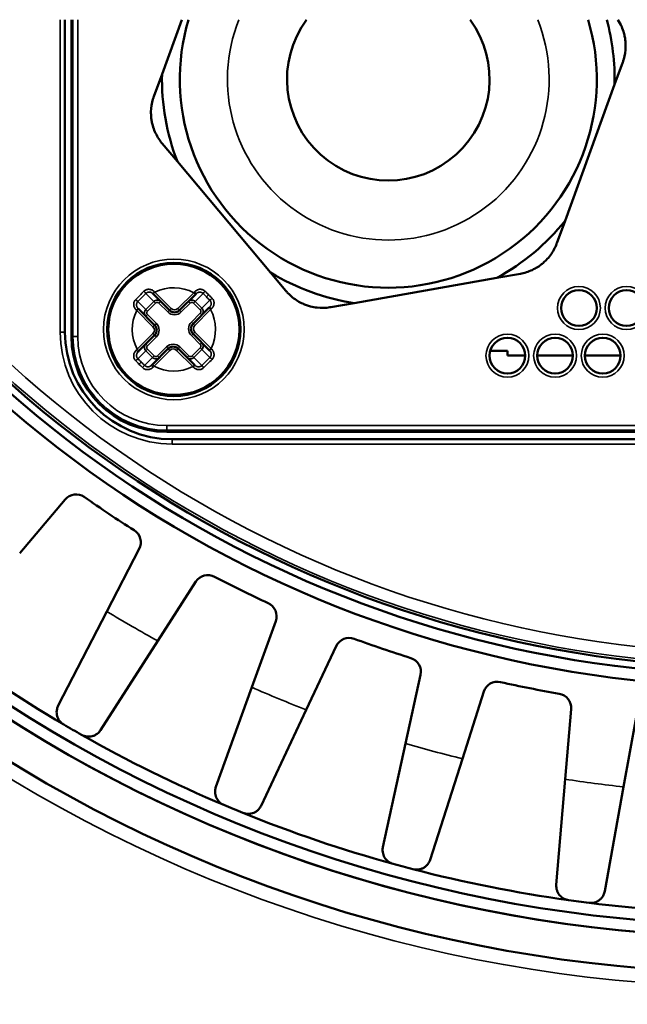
# Model space of a CAD drawing. Header units: millimetres. Extents: x 38 to 2514, y 38 to 1622.
# Tile 173 of 256: x 1044 to 1069, y 1269 to 1310. Entities that reach past the tile are written whole.
import ezdxf

# ---------------------------------------------------------------- set-up
doc = ezdxf.new("R2010")
doc.units = ezdxf.units.MM
doc.header["$LTSCALE"] = 7.692308
for name, color, linetype, lineweight in [('Dimension (ISO)', 7, 'Continuous', 25), ('Visible (ISO)', 7, 'Continuous', 50), ('Visible Narrow (ISO)', 7, 'Continuous', 35)]:
    doc.layers.add(name, color=color, linetype=linetype, lineweight=lineweight)
doc.styles.add('Note Text (ANSI)', font='tahoma.ttf')
doc.dimstyles.new('Default (ISO)', dxfattribs={"dimscale": 7.692308, "dimtxt": 1, "dimasz": 2.5, "dimexe": 3.175, "dimexo": 0, "dimgap": 0.762, "dimtad": 1, "dimrnd": 1e-08, "dimzin": 0, "dimdsep": 46, "dimtxsty": 'Note Text (ANSI)', "dimcen": 0.09, "dimdle": 10, "dimclrd": 1, "dimclre": 1, "dimclrt": 1, "dimazin": 0, "dimtfac": 3.5052, "dimtmove": 0, "dimatfit": 3, "dimfxl": 1, "dimtolj": 1, "dimtzin": 0, "dimlwd": -1, "dimlwe": -1, "dimarcsym": 0})

# ---------------------------------------------------------------- blocks, each defined once
blk = doc.blocks.new('*D12')
at = {"layer": 'Defpoints', "color": 0, "transparency": 16777216}
for p in [(1080.375, 1332.994), (1068.856, 1326.968)]:
    blk.add_point(p, dxfattribs=at)
at = {"layer": 'Dimension (ISO)', "color": 1, "transparency": 16777216}
for p, q in [((1097.416, 1341.906), (1312.118, 1454.205)), ((1068.856, 1326.968), (1080.375, 1332.994)), ((1051.815, 1318.055), (1034.774, 1309.143))]:
    blk.add_line(p, q, dxfattribs=at)
for points in [[(1095.93, 1344.747), (1098.901, 1339.066), (1080.375, 1332.994)], [(1050.33, 1320.896), (1053.301, 1315.215), (1068.856, 1326.968)]]:
    blk.add_solid(points, dxfattribs=at)
at = {"layer": 'Dimension (ISO)', "color": 1, "transparency": 16777216, "insert": (1200.171, 1413.624), "char_height": 7.69231, "attachment_point": 1, "rotation": 27.6114, "style": 'Note Text (ANSI)'}
blk.add_mtext('\\A1;∅13.00 mm [∅0.512 in]', dxfattribs=at)

msp = doc.modelspace()

# ---------------------------------------------------------------- linework, layer by layer
at = {"layer": 'Visible (ISO)'}
for p, q in [((1045.5425, 1296.8733), (1045.5425, 1309.981)), ((1045.8154, 1296.681), (1045.8154, 1309.981)), ((1050.4477, 1309.981), (1049.6179, 1307.7012)), ((1068.9549, 1308.2005), (1068.6128, 1307.2608)), ((1049.2759, 1306.7614), (1049.6179, 1307.7012)), ((1066.5324, 1301.5448), (1068.6128, 1307.2608)), ((1050.266, 1304.0257), (1049.6232, 1304.7918)), ((1050.266, 1304.0257), (1054.1759, 1299.3661)), ((1066.5324, 1301.5448), (1066.1904, 1300.6051)), ((1054.8188, 1298.6), (1054.1759, 1299.3661)), ((1064.6583, 1299.3195), (1063.6734, 1299.1458)), ((1057.683, 1298.0896), (1063.6734, 1299.1458)), ((1049.2495, 1298.4692), (1049.2332, 1298.4854)), ((1049.2495, 1298.4692), (1049.9315, 1297.7871)), ((1050.3558, 1297.7871), (1051.0184, 1298.4497)), ((1051.0538, 1298.4851), (1051.0184, 1298.4497)), ((1057.683, 1298.0896), (1056.6982, 1297.9159)), ((1048.611, 1297.8631), (1048.6272, 1297.8469)), ((1049.3093, 1297.1648), (1048.6272, 1297.8469)), ((1051.5841, 1297.884), (1050.9215, 1297.2214)), ((1051.5841, 1297.884), (1051.6195, 1297.9194)), ((1048.6467, 1296.078), (1049.3093, 1296.7406)), ((1050.9215, 1296.7971), (1051.6036, 1296.115)), ((1048.6467, 1296.078), (1048.6112, 1296.0425)), ((1049.875, 1296.1749), (1049.2124, 1295.5123)), ((1050.9813, 1295.4928), (1050.2992, 1296.1749)), ((1051.6198, 1296.0988), (1051.6036, 1296.115)), ((1064.1154, 1296.081), (1063.3925, 1296.081)), ((1064.1154, 1295.881), (1064.1154, 1296.081)), ((1064.1154, 1295.881), (1064.8654, 1295.881)), ((1065.3654, 1295.881), (1066.8654, 1295.881)), ((1067.3654, 1295.881), (1068.8654, 1295.881)), ((1049.1769, 1295.4768), (1049.2124, 1295.5123)), ((1050.9813, 1295.4928), (1050.9975, 1295.4766)), ((1090.4154, 1292.681), (1049.8154, 1292.681)), ((1090.3404, 1292.3733), (1050.0425, 1292.3733)), ((1043.6453, 1287.5907), (1045.552, 1289.8477)), ((1048.6592, 1287.7715), (1047.3036, 1285.1463)), ((1049.4433, 1283.911), (1051.039, 1286.3975)), ((1047.3036, 1285.1463), (1045.2631, 1281.1944)), ((1054.3907, 1284.7447), (1053.3894, 1281.965)), ((1049.4433, 1283.911), (1047.0411, 1280.1679)), ((1055.672, 1281.0195), (1056.9295, 1283.693)), ((1060.4682, 1282.4918), (1059.8383, 1279.6052)), ((1053.3894, 1281.965), (1051.8821, 1277.7806)), ((1062.2248, 1278.9657), (1063.1226, 1281.7806)), ((1055.672, 1281.0195), (1053.7789, 1276.9948)), ((1066.7878, 1281.0515), (1066.5401, 1278.1074)), ((1068.9896, 1277.7849), (1069.5124, 1280.6928)), ((1059.8383, 1279.6052), (1058.8901, 1275.2598)), ((1062.2248, 1278.9657), (1060.8733, 1274.7284)), ((1066.5401, 1278.1074), (1066.1672, 1273.6754)), ((1068.9896, 1277.7849), (1068.2027, 1273.4074))]:
    msp.add_line(p, q, dxfattribs=at)
for centre, radius in [((1074.6154, 1329.981), 92.2022), ((1074.6154, 1329.981), 91.8592), ((1050.1154, 1296.981), 2.8), ((1050.1154, 1296.981), 2.75), ((1067.1154, 1297.881), 0.75), ((1069.1154, 1297.881), 0.75), ((1064.1154, 1295.881), 0.75), ((1066.1154, 1295.881), 0.75), ((1068.1154, 1295.881), 0.75)]:
    msp.add_circle(centre, radius, dxfattribs=at)
for centre, radius, start, end in [((1074.6154, 1329.981), 60, 199.471221, 340.528779), ((1074.6154, 1329.981), 58.5, 199.991476, 269.853088), ((1074.6154, 1329.981), 58.5, 199.991476, 340.008524), ((1074.6154, 1329.981), 58, 200.171271, 269.851821), ((1074.6154, 1329.981), 48, 204.62432, 335.37568), ((1074.6154, 1329.981), 47.5, 204.90106, 335.09894), ((1074.6154, 1329.981), 47.1937, 205.07383, 334.92617), ((1059.1154, 1307.481), 8.75, 163.39845, 16.60155), ((1059.1154, 1307.481), 4.25, 143.96812, 36.03188), ((1059.1154, 1307.481), 9.5, 358.67172, 15.25752), ((1059.1154, 1307.481), 9.5, 178.67172, 201.32828), ((1059.1154, 1307.481), 9.5, 298.67172, 321.32828), ((1059.1154, 1307.481), 9.5, 238.67172, 261.32828), ((1050.1437, 1297.9992), 0.3, 225, 315), ((1049.0972, 1296.9527), 0.3, 315, 45), ((1051.1336, 1297.0093), 0.3, 135, 225), ((1050.0425, 1296.8733), 4.5, 180, 270), ((1049.8154, 1296.681), 4, 180, 270), ((1050.0871, 1295.9627), 0.3, 45, 135), ((1046.0103, 1289.4605), 0.6, 54.78015, 139.80929), ((1074.6154, 1329.981), 49, 234.78015, 237.71985), ((1048.126, 1288.0468), 0.6, 332.69071, 57.71985), ((1051.544, 1286.0734), 0.6, 62.28015, 147.30929), ((1074.6154, 1329.981), 49, 242.28015, 245.21985), ((1053.8262, 1284.948), 0.6, 340.19071, 65.21985), ((1074.6154, 1329.981), 57.5, 232.930178, 239.569822), ((1057.4725, 1283.4377), 0.6, 69.78015, 154.80929), ((1074.6154, 1329.981), 49, 249.78015, 252.71985), ((1059.882, 1282.6197), 0.6, 347.69071, 72.71985), ((1063.6943, 1281.5982), 0.6, 77.28015, 162.30929), ((1074.6154, 1329.981), 49, 257.28015, 260.21985), ((1066.1899, 1281.1018), 0.6, 355.19071, 80.21985), ((1074.6154, 1329.981), 57.5, 239.569822, 240.430178), ((1074.6154, 1329.981), 57.5, 240.430178, 247.069822), ((1074.6154, 1329.981), 57.5, 247.069822, 247.930178), ((1074.6154, 1329.981), 57.5, 247.930178, 254.569822), ((1074.6154, 1329.981), 57.5, 254.569822, 255.430178), ((1074.6154, 1329.981), 57.5, 255.430178, 262.069822), ((1074.6154, 1329.981), 57.5, 262.069822, 262.930178), ((1074.6154, 1329.981), 57.5, 262.930178, 269.569822)]:
    msp.add_arc(centre, radius, start, end, dxfattribs=at)
for points, knots in [([(1068.9549, 1308.2005), (1068.9692, 1308.24), (1068.9824, 1308.2799), (1069.0439, 1308.489), (1069.0713, 1308.6643), (1069.0767, 1308.9215), (1069.0737, 1309.001), (1069.0603, 1309.1371), (1069.0523, 1309.1937), (1069.0309, 1309.3089), (1069.0173, 1309.3673), (1068.9764, 1309.5131), (1068.9458, 1309.5989), (1068.864, 1309.7868), (1068.81, 1309.8867), (1068.7482, 1309.981)], [1.00033037, 1.00033037, 1.00033037, 1.00033037, 1.01236347, 1.01236347, 1.0626597, 1.0626597, 1.08515376, 1.08515376, 1.10131667, 1.10131667, 1.11834789, 1.11834789, 1.14438841, 1.14438841, 1.1771271, 1.1771271, 1.1771271, 1.1771271]), ([(1049.2759, 1306.7614), (1049.2615, 1306.722), (1049.2484, 1306.682), (1049.1869, 1306.4729), (1049.1595, 1306.2976), (1049.154, 1306.0404), (1049.1571, 1305.9609), (1049.1705, 1305.8248), (1049.1785, 1305.7683), (1049.1999, 1305.6531), (1049.2135, 1305.5947), (1049.2544, 1305.4489), (1049.285, 1305.363), (1049.3941, 1305.1121), (1049.489, 1304.9568), (1049.6092, 1304.8086), (1049.6162, 1304.8002), (1049.6232, 1304.7918)], [1.00033037, 1.00033037, 1.00033037, 1.00033037, 1.01236347, 1.01236347, 1.0626597, 1.0626597, 1.08515376, 1.08515376, 1.10131667, 1.10131667, 1.11834789, 1.11834789, 1.14438841, 1.14438841, 1.19682824, 1.19682824, 1.20001435, 1.20001435, 1.20001435, 1.20001435]), ([(1064.6583, 1299.3195), (1064.6996, 1299.3268), (1064.7408, 1299.3354), (1064.9526, 1299.3867), (1065.1181, 1299.4506), (1065.3436, 1299.5745), (1065.4109, 1299.6168), (1065.5221, 1299.6965), (1065.5671, 1299.7317), (1065.6561, 1299.8078), (1065.6999, 1299.8488), (1065.8057, 1299.9571), (1065.8648, 1300.0266), (1066.0275, 1300.2465), (1066.1146, 1300.4064), (1066.1828, 1300.5846), (1066.1866, 1300.5948), (1066.1904, 1300.6051)], [1.00033037, 1.00033037, 1.00033037, 1.00033037, 1.01236347, 1.01236347, 1.0626597, 1.0626597, 1.08515376, 1.08515376, 1.10131667, 1.10131667, 1.11834789, 1.11834789, 1.14438841, 1.14438841, 1.19682824, 1.19682824, 1.20001435, 1.20001435, 1.20001435, 1.20001435]), ([(1054.8188, 1298.6), (1054.8458, 1298.5678), (1054.8738, 1298.5364), (1055.0241, 1298.3786), (1055.1622, 1298.2673), (1055.3823, 1298.1339), (1055.4526, 1298.0968), (1055.5772, 1298.0404), (1055.6302, 1298.019), (1055.7406, 1297.98), (1055.798, 1297.9625), (1055.9447, 1297.9251), (1056.0344, 1297.9086), (1056.3062, 1297.8777), (1056.4882, 1297.8822), (1056.6766, 1297.9122), (1056.6874, 1297.914), (1056.6982, 1297.9159)], [1.00033037, 1.00033037, 1.00033037, 1.00033037, 1.01236347, 1.01236347, 1.0626597, 1.0626597, 1.08515376, 1.08515376, 1.10131667, 1.10131667, 1.11834789, 1.11834789, 1.14438841, 1.14438841, 1.19682824, 1.19682824, 1.20001435, 1.20001435, 1.20001435, 1.20001435])]:
    msp.add_open_spline(points, degree=3, knots=knots, dxfattribs=at)
for points in [[(1045.4923, 1280.4018), (1045.4641, 1280.419), (1045.3987, 1280.4653), (1045.3373, 1280.5292), (1045.2769, 1280.6125), (1045.2323, 1280.7056), (1045.2029, 1280.8093), (1045.1923, 1280.9241), (1045.2055, 1281.0508), (1045.238, 1281.1457), (1045.2631, 1281.1944)], [(1047.0411, 1280.1679), (1047.0082, 1280.1165), (1046.9332, 1280.0335), (1046.8142, 1279.9545), (1046.6927, 1279.9083), (1046.5737, 1279.889), (1046.456, 1279.8942), (1046.3542, 1279.9158), (1046.2735, 1279.9517), (1046.2401, 1279.9701)], [(1052.2129, 1277.0246), (1052.1826, 1277.038), (1052.1117, 1277.0754), (1052.0425, 1277.1307), (1051.9718, 1277.2054), (1051.9154, 1277.2919), (1051.8727, 1277.3908), (1051.8472, 1277.5033), (1051.8438, 1277.6306), (1051.8636, 1277.729), (1051.8821, 1277.7805)], [(1053.7789, 1276.9948), (1053.753, 1276.9396), (1053.6895, 1276.8476), (1053.5818, 1276.7537), (1053.4674, 1276.6921), (1053.3519, 1276.6574), (1053.2346, 1276.6472), (1053.1308, 1276.6553), (1053.0461, 1276.6804), (1053.0106, 1276.6942)], [(1059.3167, 1274.5535), (1059.285, 1274.5629), (1059.2098, 1274.5907), (1059.134, 1274.6365), (1059.0541, 1274.7013), (1058.9869, 1274.7797), (1058.9317, 1274.8722), (1058.8917, 1274.9804), (1058.8717, 1275.1062), (1058.8785, 1275.2063), (1058.8901, 1275.2598)], [(1060.8733, 1274.7284), (1060.8547, 1274.6703), (1060.8038, 1274.5708), (1060.7093, 1274.4637), (1060.6039, 1274.3876), (1060.494, 1274.3382), (1060.379, 1274.3127), (1060.275, 1274.3072), (1060.1877, 1274.321), (1060.1507, 1274.3301)], [(1066.6823, 1273.0308), (1066.6496, 1273.0359), (1066.5715, 1273.0537), (1066.4903, 1273.0892), (1066.4027, 1273.1431), (1066.3258, 1273.212), (1066.259, 1273.2966), (1066.2052, 1273.3986), (1066.169, 1273.5207), (1066.1626, 1273.6208), (1066.1672, 1273.6754)], [(1068.2027, 1273.4074), (1068.1919, 1273.3474), (1068.1544, 1273.242), (1068.0747, 1273.1235), (1067.9802, 1273.0343), (1067.8776, 1272.971), (1067.7669, 1272.9307), (1067.6646, 1272.9117), (1067.5762, 1272.914), (1067.5384, 1272.9182)]]:
    msp.add_open_spline(points, degree=3, dxfattribs=at)
at = {"layer": 'Visible Narrow (ISO)'}
for p, q in [((1045.3425, 1296.8733), (1045.3425, 1309.981)), ((1045.8818, 1309.981), (1045.8818, 1296.681)), ((1046.0817, 1309.981), (1046.0817, 1296.681)), ((1049.2784, 1298.1574), (1048.9426, 1298.4932)), ((1049.2495, 1298.4692), (1049.3202, 1298.5399)), ((1049.3202, 1298.5399), (1050.0022, 1297.8578)), ((1050.2851, 1297.8578), (1050.9477, 1298.5204)), ((1051.0184, 1298.4497), (1050.9477, 1298.5204)), ((1051.3422, 1298.4906), (1051.009, 1298.1574)), ((1051.4844, 1298.35), (1051.573, 1298.4386)), ((1048.6032, 1298.1538), (1048.939, 1297.818)), ((1048.939, 1297.818), (1049.2784, 1298.1574)), ((1049.0056, 1297.7514), (1049.345, 1298.0908)), ((1049.345, 1298.0908), (1049.2784, 1298.1574)), ((1049.4908, 1298.0864), (1049.5615, 1298.1571)), ((1049.4908, 1298.0864), (1049.8608, 1297.7164)), ((1050.4265, 1297.7164), (1050.7966, 1298.0864)), ((1050.7966, 1298.0864), (1050.7259, 1298.1571)), ((1050.9424, 1298.0908), (1051.009, 1298.1574)), ((1050.9424, 1298.0908), (1051.2252, 1297.808)), ((1051.009, 1298.1574), (1051.2918, 1297.8745)), ((1051.2918, 1297.8745), (1051.6251, 1298.2078)), ((1048.6272, 1297.8469), (1048.5565, 1297.7762)), ((1049.2386, 1297.0941), (1048.5565, 1297.7762)), ((1049.0056, 1297.7514), (1048.939, 1297.818)), ((1049.0099, 1297.6056), (1048.9392, 1297.5349)), ((1049.38, 1297.2355), (1049.0099, 1297.6056)), ((1049.8608, 1297.7164), (1049.9315, 1297.7871)), ((1049.9315, 1297.7871), (1050.0022, 1297.8578)), ((1050.3558, 1297.7871), (1050.2851, 1297.8578)), ((1050.4265, 1297.7164), (1050.3558, 1297.7871)), ((1051.2208, 1297.6622), (1050.8508, 1297.2921)), ((1051.6548, 1297.8133), (1050.9922, 1297.1507)), ((1051.2208, 1297.6622), (1051.2915, 1297.5914)), ((1051.2252, 1297.808), (1051.2918, 1297.8745)), ((1051.5841, 1297.884), (1051.6548, 1297.8133)), ((1049.3093, 1297.1648), (1049.2386, 1297.0941)), ((1049.38, 1297.2355), (1049.3093, 1297.1648)), ((1050.8508, 1297.2921), (1050.9215, 1297.2214)), ((1050.9215, 1297.2214), (1050.9922, 1297.1507)), ((1045.5425, 1296.8733), (1045.3425, 1296.8733)), ((1048.576, 1296.1487), (1049.2386, 1296.8113)), ((1049.3093, 1296.7406), (1049.2386, 1296.8113)), ((1049.38, 1296.6698), (1049.3093, 1296.7406)), ((1050.8508, 1296.7264), (1050.9215, 1296.7971)), ((1050.8508, 1296.7264), (1051.2208, 1296.3564)), ((1050.9215, 1296.7971), (1050.9922, 1296.8678)), ((1050.9922, 1296.8678), (1051.6743, 1296.1858)), ((1045.8154, 1296.681), (1045.8818, 1296.681)), ((1045.8818, 1296.681), (1046.0817, 1296.681)), ((1049.0099, 1296.2998), (1048.9392, 1296.3705)), ((1049.0099, 1296.2998), (1049.38, 1296.6698)), ((1051.2208, 1296.3564), (1051.2915, 1296.4271)), ((1048.6467, 1296.078), (1048.576, 1296.1487)), ((1048.939, 1296.0874), (1048.6057, 1295.7541)), ((1049.0056, 1296.154), (1048.939, 1296.0874)), ((1049.2218, 1295.8046), (1048.939, 1296.0874)), ((1049.2884, 1295.8711), (1049.0056, 1296.154)), ((1049.2884, 1295.8711), (1049.2218, 1295.8046)), ((1049.9457, 1296.1042), (1049.2831, 1295.4416)), ((1049.8043, 1296.2456), (1049.4342, 1295.8755)), ((1049.4342, 1295.8755), (1049.5049, 1295.8048)), ((1049.8043, 1296.2456), (1049.875, 1296.1749)), ((1049.875, 1296.1749), (1049.9457, 1296.1042)), ((1050.2992, 1296.1749), (1050.2285, 1296.1042)), ((1050.9106, 1295.4221), (1050.2285, 1296.1042)), ((1050.3699, 1296.2456), (1050.2992, 1296.1749)), ((1050.74, 1295.8755), (1050.3699, 1296.2456)), ((1050.74, 1295.8755), (1050.6693, 1295.8048)), ((1051.2252, 1296.2106), (1050.8858, 1295.8711)), ((1050.8858, 1295.8711), (1050.9524, 1295.8046)), ((1051.2918, 1296.144), (1050.9524, 1295.8046)), ((1051.2252, 1296.2106), (1051.2918, 1296.144)), ((1051.6276, 1295.8082), (1051.2918, 1296.144)), ((1051.6036, 1296.115), (1051.6743, 1296.1858)), ((1048.7464, 1295.612), (1048.6578, 1295.5234)), ((1048.8886, 1295.4713), (1049.2218, 1295.8046)), ((1049.2124, 1295.5123), (1049.2831, 1295.4416)), ((1050.9813, 1295.4928), (1050.9106, 1295.4221)), ((1050.9524, 1295.8046), (1051.2882, 1295.4687)), ((1049.8154, 1292.9473), (1090.4154, 1292.9473)), ((1049.8154, 1292.7474), (1049.8154, 1292.9473)), ((1049.8154, 1292.7474), (1090.4154, 1292.7474)), ((1049.8154, 1292.681), (1049.8154, 1292.7474)), ((1050.0425, 1292.3733), (1050.0425, 1292.1733)), ((1090.3404, 1292.1733), (1050.0425, 1292.1733))]:
    msp.add_line(p, q, dxfattribs=at)
for centre, radius in [((1074.6154, 1329.981), 92.0855), ((1050.1154, 1296.981), 2.95), ((1067.1154, 1297.881), 0.9), ((1069.1154, 1297.881), 0.9), ((1064.1154, 1295.881), 0.9), ((1066.1154, 1295.881), 0.9), ((1068.1154, 1295.881), 0.9)]:
    msp.add_circle(centre, radius, dxfattribs=at)
for centre, radius, start, end in [((1074.6154, 1329.981), 78.5, 191.218697, 348.781303), ((1074.6154, 1329.981), 60.6, 199.270779, 340.729221), ((1074.6154, 1329.981), 47.1936, 205.07387, 334.92613), ((1074.6154, 1329.981), 47.0846, 205.13595, 334.86405), ((1074.6154, 1329.981), 46.5847, 205.42477, 334.57523), ((1059.1154, 1307.481), 6.75, 158.26154, 21.73846), ((1050.1154, 1296.981), 1.75, 61.60155, 117.02684), ((1050.1154, 1296.981), 1.75, 152.97316, 208.39845), ((1050.1437, 1297.9992), 0.4, 225, 315), ((1050.1437, 1297.9992), 0.2, 225, 315), ((1050.1154, 1296.981), 1.75, 332.97316, 28.39845), ((1049.0972, 1296.9527), 0.4, 315, 45), ((1051.1336, 1297.0093), 0.4, 135, 225), ((1051.1336, 1297.0093), 0.2, 135, 225), ((1050.0425, 1296.8733), 4.7, 180, 270), ((1049.0972, 1296.9527), 0.2, 315, 45), ((1049.8154, 1296.681), 3.9336, 180, 270), ((1049.8154, 1296.681), 3.7336, 180, 270), ((1050.0871, 1295.9627), 0.4, 45, 135), ((1050.0871, 1295.9627), 0.2, 45, 135), ((1050.1154, 1296.981), 1.75, 241.60155, 297.02684), ((1074.6154, 1329.981), 52.4984, 238.65166, 241.34834), ((1074.6154, 1329.981), 52.4984, 246.15166, 248.84834), ((1074.6154, 1329.981), 52.4984, 253.65166, 256.34834), ((1074.6154, 1329.981), 52.4984, 261.15166, 263.84834)]:
    msp.add_arc(centre, radius, start, end, dxfattribs=at)
for centre, major_axis, ratio, start_param, end_param in [((1048.6879, 1298.4085), (-0.5937, -0.5937), 0.0029559, 4.4182352, 5.0065427), ((1048.7931, 1298.3031), (-0.5726, -0.5726), 0.0371423, 4.4113974, 5.0132375), ((1048.876, 1298.5598), (0.0699, -0.0715), 0.0322249, 0.3432045, 1.858884), ((1049.304, 1298.5561), (-0.0707, -0.0707), 0.0230981, 4.7049979, 6.2831853), ((1049.3275, 1298.4837), (-0.7514, 0.7993), 0.0301861, 4.7543023, 4.7773535), ((1050.9417, 1298.4688), (-0.7598, -0.8046), 0.028083, 4.6247485, 4.6747953), ((1050.9831, 1298.5558), (0.0707, -0.0707), 0.0513223, 0.0000193, 1.5856854), ((1051.4088, 1298.5572), (-0.07, -0.0715), 0.0296663, 4.3867915, 5.9400042), ((1049.9689, 1296.8358), (4.5038, -4.5038), 0.3363364, 1.5706425, 1.6020478), ((1051.248, 1298.115), (4.4316, -4.4322), 0.0731709, 1.5706482, 1.6030659), ((1049.9703, 1296.8345), (4.5038, -4.5038), 0.3363364, 1.5395447, 1.5709502), ((1051.2498, 1298.114), (4.4319, -4.4313), 0.0730723, 1.5385258, 1.5709458), ((1048.5366, 1298.2204), (0.0715, -0.0699), 0.0322268, 4.4243384, 5.9399761), ((1049.4201, 1298.0158), (0.1464, -0.1367), 0.9981454, 1.5363629, 3.1073221), ((1049.4201, 1298.0155), (0.0745, -0.0758), 0.9417247, 1.5804249, 3.1496018), ((1050.8673, 1298.0158), (-0.1464, -0.1367), 0.9981454, 3.1758554, 4.7468145), ((1050.8673, 1298.0155), (-0.0745, -0.0758), 0.9417247, 3.1335838, 4.7027608), ((1051.6916, 1298.2744), (-0.0715, -0.07), 0.0296645, 0.343175, 1.8964301), ((1048.5403, 1297.7924), (0.0707, 0.0707), 0.0230936, 0.0000197, 1.5782196), ((1048.6337, 1297.7637), (-0.9207, 0.8646), 0.0347085, 1.4994095, 1.5194405), ((1049.0806, 1297.6763), (0.1367, -0.1464), 0.9981454, 3.1758554, 4.7468145), ((1049.0808, 1297.6763), (0.0758, -0.0745), 0.9417247, 3.1335838, 4.7027608), ((1051.1499, 1297.7329), (-0.0758, -0.0745), 0.9417247, 1.5804249, 3.1496018), ((1051.1502, 1297.7329), (-0.1367, -0.1464), 0.9981454, 1.5363629, 3.1073221), ((1051.6902, 1297.8487), (-0.0707, 0.0707), 0.0513266, 4.6975315, 6.2831853), ((1051.5966, 1297.805), (-0.8408, -0.7937), 0.0293247, 1.6123231, 1.6602328), ((1049.0806, 1296.2291), (-0.1367, -0.1464), 0.9981454, 4.6779555, 6.2489147), ((1049.0808, 1296.2291), (-0.0758, -0.0745), 0.9417247, 4.7220175, 6.2911945), ((1051.1499, 1296.2857), (0.0758, -0.0745), 0.9417247, 6.2751764, 7.8443534), ((1051.1502, 1296.2857), (0.1367, -0.1464), 0.9981454, 0.0342628, 1.6052219), ((1048.6341, 1296.157), (-0.8408, -0.7937), 0.0293247, 4.7539157, 4.8018254), ((1048.5405, 1296.1132), (0.0707, -0.0707), 0.0513266, 4.6975315, 6.2831853), ((1049.3635, 1295.9464), (-0.0745, -0.0758), 0.9417247, 6.2751764, 7.8443534), ((1050.8107, 1295.9464), (0.0745, -0.0758), 0.9417247, 4.7220175, 6.2911945), ((1051.6905, 1296.1695), (-0.0707, -0.0707), 0.0230936, 0.0000197, 1.5782196), ((1051.597, 1296.1982), (-0.9207, 0.8646), 0.0347085, 4.6410022, 4.6610332), ((1048.5391, 1295.6876), (0.0715, 0.07), 0.0296645, 0.343175, 1.8964301), ((1048.9814, 1295.8484), (-4.4322, 4.4316), 0.0731746, 1.5385267, 1.5694878), ((1050.2605, 1297.1275), (-4.5038, 4.5038), 0.3363364, 1.5395447, 1.5709502), ((1048.9814, 1295.8484), (-4.4322, 4.4316), 0.0731746, 1.5694878, 1.5709444), ((1048.9828, 1295.847), (-4.4316, 4.4322), 0.0731709, 1.5706482, 1.6030659), ((1050.2619, 1297.1261), (-4.5038, 4.5038), 0.3363364, 1.5706425, 1.6020478), ((1048.822, 1295.4047), (0.07, 0.0715), 0.0296663, 4.3867915, 5.9400042), ((1049.2476, 1295.4061), (-0.0707, 0.0707), 0.0513223, 0.0000193, 1.5856854), ((1049.3635, 1295.9462), (-0.1464, -0.1367), 0.9981454, 0.0342628, 1.6052219), ((1050.8107, 1295.9462), (0.1464, -0.1367), 0.9981454, 4.6779555, 6.2489147), ((1050.9268, 1295.4059), (0.0707, 0.0707), 0.0230981, 4.7049979, 6.2831853), ((1051.4376, 1295.6588), (-0.5726, -0.5726), 0.0371423, 1.2698047, 1.8716449), ((1051.3548, 1295.4022), (-0.0699, 0.0715), 0.0322249, 0.3432045, 1.858884), ((1051.5429, 1295.5535), (-0.5937, -0.5937), 0.0029559, 1.2766425, 1.86495), ((1051.6942, 1295.7416), (-0.0715, 0.0699), 0.0322268, 4.4243384, 5.9399761), ((1049.2891, 1295.4931), (-0.7598, -0.8046), 0.028083, 1.4831558, 1.5332027), ((1050.9032, 1295.4782), (-0.7514, 0.7993), 0.0301861, 1.6127096, 1.6357609)]:
    msp.add_ellipse(centre, major_axis=major_axis, ratio=ratio, start_param=start_param, end_param=end_param, dxfattribs=at)
for points in [[(1048.8583, 1298.5823), (1048.8721, 1298.596), (1048.9021, 1298.6204), (1048.9543, 1298.6479), (1049.0112, 1298.6643), (1049.0714, 1298.669), (1049.1329, 1298.6612), (1049.1935, 1298.6404), (1049.2514, 1298.6065), (1049.2863, 1298.5757), (1049.3028, 1298.5582)], [(1048.5381, 1297.7935), (1048.5206, 1297.81), (1048.4899, 1297.845), (1048.456, 1297.9028), (1048.4352, 1297.9635), (1048.4273, 1298.0249), (1048.432, 1298.0852), (1048.4485, 1298.1421), (1048.4759, 1298.1943), (1048.5004, 1298.2243), (1048.5141, 1298.238)], [(1051.6926, 1296.1684), (1051.7101, 1296.1519), (1051.7409, 1296.117), (1051.7748, 1296.0591), (1051.7956, 1295.9985), (1051.8035, 1295.937), (1051.7987, 1295.8768), (1051.7823, 1295.8199), (1051.7548, 1295.7676), (1051.7304, 1295.7377), (1051.7167, 1295.7239)], [(1051.3724, 1295.3797), (1051.3587, 1295.366), (1051.3287, 1295.3415), (1051.2765, 1295.3141), (1051.2196, 1295.2976), (1051.1593, 1295.2929), (1051.0979, 1295.3008), (1051.0373, 1295.3216), (1050.9794, 1295.3555), (1050.9444, 1295.3862), (1050.9279, 1295.4037)]]:
    msp.add_open_spline(points, degree=3, dxfattribs=at)
for points, knots in [([(1048.9426, 1298.4932), (1048.9484, 1298.4988), (1048.9545, 1298.504), (1048.9609, 1298.5089), (1048.9647, 1298.5118), (1048.9685, 1298.5145), (1048.9724, 1298.517), (1048.9802, 1298.5221), (1048.9884, 1298.5267), (1048.9969, 1298.5307), (1049, 1298.5322), (1049.0032, 1298.5336), (1049.0065, 1298.535), (1049.0163, 1298.539), (1049.0264, 1298.5423), (1049.0368, 1298.5447), (1049.039, 1298.5453), (1049.0413, 1298.5457), (1049.0435, 1298.5462), (1049.0552, 1298.5485), (1049.0672, 1298.5499), (1049.0793, 1298.5501), (1049.0804, 1298.5501), (1049.0814, 1298.5501), (1049.0825, 1298.5501), (1049.0957, 1298.5501), (1049.109, 1298.5489), (1049.1222, 1298.5462), (1049.1355, 1298.5436), (1049.1486, 1298.5396), (1049.1614, 1298.5342), (1049.1628, 1298.5336), (1049.1642, 1298.533), (1049.1656, 1298.5323), (1049.1763, 1298.5276), (1049.1868, 1298.5218), (1049.197, 1298.5151), (1049.2001, 1298.5131), (1049.2031, 1298.5109), (1049.2062, 1298.5087), (1049.2156, 1298.5018), (1049.2247, 1298.4939), (1049.2332, 1298.4854)], [0.0000001, 0.0000001, 0.0000001, 0.0000001, 0.07917519, 0.07917519, 0.07917519, 0.125, 0.125, 0.125, 0.21609506, 0.21609506, 0.21609506, 0.25, 0.25, 0.25, 0.3529315, 0.3529315, 0.3529315, 0.375, 0.375, 0.375, 0.48982252, 0.48982252, 0.48982252, 0.5, 0.5, 0.5, 0.625, 0.625, 0.625, 0.75, 0.75, 0.75, 0.76360758, 0.76360758, 0.76360758, 0.86844017, 0.86844017, 0.86844017, 0.9004485, 0.9004485, 0.9004485, 1, 1, 1, 1]), ([(1050.9857, 1298.5605), (1050.9945, 1298.5697), (1051.0035, 1298.5784), (1051.0173, 1298.5903), (1051.0218, 1298.594), (1051.03, 1298.6004), (1051.0337, 1298.6032), (1051.0515, 1298.616), (1051.0662, 1298.625), (1051.0835, 1298.6339), (1051.0859, 1298.6351), (1051.0903, 1298.6373), (1051.0925, 1298.6383), (1051.1079, 1298.6454), (1051.1214, 1298.6504), (1051.1413, 1298.6564), (1051.1475, 1298.6581), (1051.1541, 1298.6596), (1051.1544, 1298.6597), (1051.175, 1298.6644), (1051.1955, 1298.667), (1051.2174, 1298.6675), (1051.219, 1298.6675), (1051.2393, 1298.6676), (1051.2577, 1298.6659), (1051.279, 1298.662), (1051.2824, 1298.6613), (1051.3007, 1298.6572), (1051.3153, 1298.6528), (1051.3304, 1298.6468), (1051.3313, 1298.6465), (1051.3372, 1298.6441), (1051.342, 1298.642), (1051.3598, 1298.6336), (1051.3723, 1298.6266), (1051.3902, 1298.6148), (1051.396, 1298.6106), (1051.4113, 1298.5988), (1051.4205, 1298.5907), (1051.4292, 1298.5821)], [0, 0, 0, 0, 0.0672718, 0.0672718, 0.0994136, 0.0994136, 0.125, 0.125, 0.2214004, 0.2214004, 0.2364144, 0.2364144, 0.25, 0.25, 0.3345144, 0.3345144, 0.3732265, 0.3732265, 0.375, 0.375, 0.5, 0.5, 0.5100586, 0.5100586, 0.625, 0.625, 0.6469698, 0.6469698, 0.7434467, 0.7434467, 0.75, 0.75, 0.7837274, 0.7837274, 0.875, 0.875, 0.92097, 0.92097, 1, 1, 1, 1]), ([(1051.0538, 1298.4851), (1051.0622, 1298.4935), (1051.071, 1298.5011), (1051.0827, 1298.5096), (1051.0851, 1298.5113), (1051.0981, 1298.5201), (1051.1091, 1298.5262), (1051.1217, 1298.5318), (1051.1231, 1298.5324), (1051.1351, 1298.5373), (1051.1459, 1298.5408), (1051.1588, 1298.5437), (1051.161, 1298.5442), (1051.1631, 1298.5446), (1051.1765, 1298.5472), (1051.1897, 1298.5484), (1051.2039, 1298.5483), (1051.2049, 1298.5483), (1051.218, 1298.548), (1051.23, 1298.5466), (1051.2438, 1298.5437), (1051.2461, 1298.5432), (1051.2586, 1298.5401), (1051.2687, 1298.5368), (1051.2817, 1298.5313), (1051.2849, 1298.5299), (1051.2965, 1298.5243), (1051.3047, 1298.5197), (1051.3164, 1298.5119), (1051.3202, 1298.5092), (1051.3304, 1298.5015), (1051.3365, 1298.4962), (1051.3422, 1298.4906)], [0, 0, 0, 0, 0.0992071, 0.0992071, 0.125, 0.125, 0.2361546, 0.2361546, 0.25, 0.25, 0.3540641, 0.3540641, 0.3731188, 0.375, 0.375, 0.5, 0.5, 0.5100827, 0.5100827, 0.625, 0.625, 0.6470763, 0.6470763, 0.75, 0.75, 0.7839382, 0.7839382, 0.875, 0.875, 0.9210226, 0.9210226, 1, 1, 1, 1]), ([(1048.611, 1297.8631), (1048.6024, 1297.8717), (1048.5946, 1297.8808), (1048.5877, 1297.8902), (1048.5859, 1297.8926), (1048.5842, 1297.895), (1048.5825, 1297.8975), (1048.5757, 1297.9076), (1048.5698, 1297.918), (1048.5649, 1297.9287), (1048.564, 1297.9308), (1048.5631, 1297.9328), (1048.5622, 1297.9349), (1048.5569, 1297.9476), (1048.5529, 1297.9605), (1048.5503, 1297.9736), (1048.5475, 1297.987), (1048.5462, 1298.0005), (1048.5462, 1298.0139), (1048.5462, 1298.0149), (1048.5463, 1298.016), (1048.5463, 1298.0171), (1048.5465, 1298.0292), (1048.5478, 1298.0411), (1048.5502, 1298.0528), (1048.5506, 1298.0551), (1048.5511, 1298.0573), (1048.5516, 1298.0596), (1048.5541, 1298.0699), (1048.5574, 1298.0801), (1048.5614, 1298.0899), (1048.5627, 1298.0931), (1048.5641, 1298.0963), (1048.5656, 1298.0995), (1048.5696, 1298.1079), (1048.5742, 1298.1161), (1048.5793, 1298.1239), (1048.5819, 1298.1279), (1048.5846, 1298.1317), (1048.5874, 1298.1354), (1048.5923, 1298.1419), (1048.5976, 1298.148), (1048.6032, 1298.1538)], [0, 0, 0, 0, 0.0995533, 0.0995533, 0.0995533, 0.125, 0.125, 0.125, 0.2297944, 0.2297944, 0.2297944, 0.25, 0.25, 0.25, 0.3732957, 0.3732957, 0.3732957, 0.5, 0.5, 0.5, 0.5101835, 0.5101835, 0.5101835, 0.625, 0.625, 0.625, 0.6470765, 0.6470765, 0.6470765, 0.75, 0.75, 0.75, 0.7839127, 0.7839127, 0.7839127, 0.875, 0.875, 0.875, 0.9208367, 0.9208367, 0.9208367, 1, 1, 1, 1]), ([(1051.625, 1298.2078), (1051.6306, 1298.202), (1051.6359, 1298.1959), (1051.6436, 1298.1858), (1051.6464, 1298.182), (1051.6541, 1298.1702), (1051.6587, 1298.1621), (1051.6643, 1298.1505), (1051.6657, 1298.1473), (1051.6712, 1298.1343), (1051.6745, 1298.1242), (1051.6776, 1298.1116), (1051.6781, 1298.1094), (1051.681, 1298.0955), (1051.6824, 1298.0836), (1051.6827, 1298.0705), (1051.6827, 1298.0695), (1051.6828, 1298.0553), (1051.6816, 1298.042), (1051.6791, 1298.0287), (1051.679, 1298.0285), (1051.6768, 1298.0174), (1051.6737, 1298.0066), (1051.6689, 1297.994), (1051.6682, 1297.9921), (1051.6668, 1297.9887), (1051.6662, 1297.9873), (1051.6606, 1297.9747), (1051.6545, 1297.9637), (1051.6457, 1297.9507), (1051.644, 1297.9482), (1051.6355, 1297.9366), (1051.6279, 1297.9278), (1051.6195, 1297.9194)], [0.00000007, 0.00000007, 0.00000007, 0.00000007, 0.078983, 0.078983, 0.125, 0.125, 0.21606764, 0.21606764, 0.25, 0.25, 0.35293008, 0.35293008, 0.375, 0.375, 0.48992417, 0.48992417, 0.5, 0.5, 0.625, 0.625, 0.6268885, 0.6268885, 0.73079999, 0.73079999, 0.75, 0.75, 0.76385355, 0.76385355, 0.875, 0.875, 0.90080108, 0.90080108, 1, 1, 1, 1]), ([(1051.7165, 1298.2948), (1051.7251, 1298.286), (1051.7332, 1298.2769), (1051.745, 1298.2615), (1051.7492, 1298.2557), (1051.761, 1298.2379), (1051.768, 1298.2254), (1051.7764, 1298.2076), (1051.7785, 1298.2028), (1051.7862, 1298.1838), (1051.7908, 1298.1693), (1051.7945, 1298.1534), (1051.7947, 1298.1524), (1051.7957, 1298.148), (1051.7964, 1298.1446), (1051.8003, 1298.1232), (1051.802, 1298.1048), (1051.8019, 1298.0846), (1051.8019, 1298.083), (1051.8014, 1298.061), (1051.7989, 1298.0405), (1051.7941, 1298.0199), (1051.794, 1298.0196), (1051.7908, 1298.0057), (1051.7866, 1297.9921), (1051.7791, 1297.9724), (1051.7765, 1297.9663), (1051.7727, 1297.958), (1051.7717, 1297.9559), (1051.7633, 1297.9387), (1051.7547, 1297.9238), (1051.7434, 1297.9074), (1051.7419, 1297.9052), (1051.7376, 1297.8993), (1051.7348, 1297.8956), (1051.7245, 1297.8824), (1051.7164, 1297.8731), (1051.7036, 1297.8597), (1051.6993, 1297.8555), (1051.6949, 1297.8513)], [0, 0, 0, 0, 0.0790356, 0.0790356, 0.125, 0.125, 0.2162784, 0.2162784, 0.25, 0.25, 0.346617, 0.346617, 0.3530367, 0.3530367, 0.375, 0.375, 0.4899483, 0.4899483, 0.5, 0.5, 0.625, 0.625, 0.6267808, 0.6267808, 0.7111876, 0.7111876, 0.75, 0.75, 0.7635939, 0.7635939, 0.8601893, 0.8601893, 0.875, 0.875, 0.9005947, 0.9005947, 0.9678756, 0.9678756, 1, 1, 1, 1]), ([(1048.5143, 1295.6672), (1048.5056, 1295.6759), (1048.4976, 1295.6851), (1048.4857, 1295.7004), (1048.4816, 1295.7062), (1048.4698, 1295.724), (1048.4628, 1295.7365), (1048.4544, 1295.7543), (1048.4523, 1295.7592), (1048.4446, 1295.7782), (1048.44, 1295.7927), (1048.4363, 1295.8086), (1048.436, 1295.8095), (1048.4351, 1295.8139), (1048.4344, 1295.8173), (1048.4304, 1295.8387), (1048.4288, 1295.8571), (1048.4289, 1295.8774), (1048.4289, 1295.879), (1048.4294, 1295.9009), (1048.4319, 1295.9214), (1048.4367, 1295.942), (1048.4367, 1295.9423), (1048.44, 1295.9563), (1048.4442, 1295.9699), (1048.4517, 1295.9895), (1048.4543, 1295.9957), (1048.4581, 1296.0039), (1048.4591, 1296.006), (1048.4674, 1296.0233), (1048.4761, 1296.0381), (1048.4874, 1296.0546), (1048.4889, 1296.0568), (1048.4932, 1296.0627), (1048.4959, 1296.0663), (1048.5063, 1296.0796), (1048.5144, 1296.0889), (1048.5272, 1296.1022), (1048.5315, 1296.1065), (1048.5359, 1296.1107)], [0, 0, 0, 0, 0.0790356, 0.0790356, 0.125, 0.125, 0.2162784, 0.2162784, 0.25, 0.25, 0.346617, 0.346617, 0.3530367, 0.3530367, 0.375, 0.375, 0.4899483, 0.4899483, 0.5, 0.5, 0.625, 0.625, 0.6267808, 0.6267808, 0.7111876, 0.7111876, 0.75, 0.75, 0.7635939, 0.7635939, 0.8601893, 0.8601893, 0.875, 0.875, 0.9005947, 0.9005947, 0.9678756, 0.9678756, 1, 1, 1, 1]), ([(1048.6057, 1295.7542), (1048.6001, 1295.7599), (1048.5949, 1295.766), (1048.5871, 1295.7761), (1048.5844, 1295.78), (1048.5767, 1295.7917), (1048.572, 1295.7999), (1048.5665, 1295.8115), (1048.565, 1295.8147), (1048.5596, 1295.8277), (1048.5563, 1295.8378), (1048.5532, 1295.8503), (1048.5527, 1295.8525), (1048.5498, 1295.8664), (1048.5484, 1295.8783), (1048.5481, 1295.8914), (1048.5481, 1295.8925), (1048.5479, 1295.9067), (1048.5491, 1295.9199), (1048.5517, 1295.9332), (1048.5518, 1295.9334), (1048.5539, 1295.9445), (1048.557, 1295.9553), (1048.5618, 1295.9679), (1048.5626, 1295.9699), (1048.564, 1295.9732), (1048.5646, 1295.9746), (1048.5702, 1295.9873), (1048.5763, 1295.9983), (1048.585, 1296.0113), (1048.5867, 1296.0137), (1048.5953, 1296.0253), (1048.6029, 1296.0342), (1048.6113, 1296.0425)], [0.00000007, 0.00000007, 0.00000007, 0.00000007, 0.078983, 0.078983, 0.125, 0.125, 0.21606764, 0.21606764, 0.25, 0.25, 0.35293008, 0.35293008, 0.375, 0.375, 0.48992417, 0.48992417, 0.5, 0.5, 0.625, 0.625, 0.6268885, 0.6268885, 0.73079999, 0.73079999, 0.75, 0.75, 0.76385355, 0.76385355, 0.875, 0.875, 0.90080108, 0.90080108, 1, 1, 1, 1]), ([(1051.6198, 1296.0988), (1051.6284, 1296.0902), (1051.6362, 1296.0812), (1051.6431, 1296.0717), (1051.6449, 1296.0693), (1051.6466, 1296.0669), (1051.6483, 1296.0644), (1051.6551, 1296.0543), (1051.661, 1296.0439), (1051.6658, 1296.0332), (1051.6668, 1296.0312), (1051.6677, 1296.0291), (1051.6686, 1296.027), (1051.6739, 1296.0144), (1051.6779, 1296.0014), (1051.6805, 1295.9884), (1051.6832, 1295.975), (1051.6846, 1295.9615), (1051.6845, 1295.9481), (1051.6845, 1295.947), (1051.6845, 1295.9459), (1051.6845, 1295.9449), (1051.6843, 1295.9328), (1051.683, 1295.9208), (1051.6806, 1295.9091), (1051.6802, 1295.9068), (1051.6797, 1295.9046), (1051.6791, 1295.9024), (1051.6767, 1295.892), (1051.6734, 1295.8819), (1051.6694, 1295.8721), (1051.668, 1295.8688), (1051.6666, 1295.8656), (1051.6651, 1295.8625), (1051.6611, 1295.854), (1051.6565, 1295.8458), (1051.6514, 1295.838), (1051.6489, 1295.8341), (1051.6462, 1295.8302), (1051.6433, 1295.8265), (1051.6385, 1295.8201), (1051.6332, 1295.8139), (1051.6276, 1295.8082)], [0, 0, 0, 0, 0.0995533, 0.0995533, 0.0995533, 0.125, 0.125, 0.125, 0.2297944, 0.2297944, 0.2297944, 0.25, 0.25, 0.25, 0.3732957, 0.3732957, 0.3732957, 0.5, 0.5, 0.5, 0.5101835, 0.5101835, 0.5101835, 0.625, 0.625, 0.625, 0.6470765, 0.6470765, 0.6470765, 0.75, 0.75, 0.75, 0.7839127, 0.7839127, 0.7839127, 0.875, 0.875, 0.875, 0.9208367, 0.9208367, 0.9208367, 1, 1, 1, 1]), ([(1049.1769, 1295.4768), (1049.1686, 1295.4685), (1049.1597, 1295.4609), (1049.1481, 1295.4523), (1049.1457, 1295.4506), (1049.1327, 1295.4418), (1049.1217, 1295.4358), (1049.109, 1295.4302), (1049.1076, 1295.4296), (1049.0957, 1295.4246), (1049.0849, 1295.4212), (1049.072, 1295.4182), (1049.0698, 1295.4177), (1049.0676, 1295.4173), (1049.0543, 1295.4147), (1049.0411, 1295.4135), (1049.0269, 1295.4136), (1049.0258, 1295.4137), (1049.0127, 1295.414), (1049.0008, 1295.4154), (1048.9869, 1295.4183), (1048.9847, 1295.4188), (1048.9722, 1295.4218), (1048.9621, 1295.4252), (1048.9491, 1295.4306), (1048.9459, 1295.432), (1048.9343, 1295.4376), (1048.9261, 1295.4423), (1048.9144, 1295.45), (1048.9106, 1295.4527), (1048.9004, 1295.4605), (1048.8943, 1295.4657), (1048.8886, 1295.4713)], [0, 0, 0, 0, 0.0992071, 0.0992071, 0.125, 0.125, 0.2361546, 0.2361546, 0.25, 0.25, 0.3540641, 0.3540641, 0.3731188, 0.375, 0.375, 0.5, 0.5, 0.5100827, 0.5100827, 0.625, 0.625, 0.6470763, 0.6470763, 0.75, 0.75, 0.7839382, 0.7839382, 0.875, 0.875, 0.9210226, 0.9210226, 1, 1, 1, 1]), ([(1051.2882, 1295.4687), (1051.2824, 1295.4632), (1051.2763, 1295.4579), (1051.2698, 1295.453), (1051.2661, 1295.4502), (1051.2623, 1295.4475), (1051.2583, 1295.4449), (1051.2505, 1295.4398), (1051.2424, 1295.4352), (1051.2339, 1295.4312), (1051.2307, 1295.4297), (1051.2275, 1295.4283), (1051.2243, 1295.427), (1051.2145, 1295.423), (1051.2044, 1295.4197), (1051.194, 1295.4172), (1051.1917, 1295.4167), (1051.1895, 1295.4162), (1051.1873, 1295.4158), (1051.1756, 1295.4134), (1051.1636, 1295.4121), (1051.1515, 1295.4119), (1051.1504, 1295.4118), (1051.1493, 1295.4118), (1051.1483, 1295.4118), (1051.1351, 1295.4118), (1051.1218, 1295.4131), (1051.1085, 1295.4157), (1051.0953, 1295.4184), (1051.0822, 1295.4224), (1051.0693, 1295.4278), (1051.0679, 1295.4284), (1051.0665, 1295.429), (1051.0652, 1295.4296), (1051.0544, 1295.4344), (1051.044, 1295.4401), (1051.0338, 1295.4468), (1051.0307, 1295.4489), (1051.0276, 1295.451), (1051.0246, 1295.4533), (1051.0152, 1295.4602), (1051.0061, 1295.468), (1050.9975, 1295.4766)], [0.0000001, 0.0000001, 0.0000001, 0.0000001, 0.07917519, 0.07917519, 0.07917519, 0.125, 0.125, 0.125, 0.21609506, 0.21609506, 0.21609506, 0.25, 0.25, 0.25, 0.3529315, 0.3529315, 0.3529315, 0.375, 0.375, 0.375, 0.48982252, 0.48982252, 0.48982252, 0.5, 0.5, 0.5, 0.625, 0.625, 0.625, 0.75, 0.75, 0.75, 0.76360758, 0.76360758, 0.76360758, 0.86844017, 0.86844017, 0.86844017, 0.9004485, 0.9004485, 0.9004485, 1, 1, 1, 1]), ([(1049.2451, 1295.4014), (1049.2363, 1295.3922), (1049.2273, 1295.3836), (1049.2135, 1295.3717), (1049.209, 1295.368), (1049.2007, 1295.3615), (1049.1971, 1295.3587), (1049.1792, 1295.3459), (1049.1646, 1295.3369), (1049.1473, 1295.328), (1049.1449, 1295.3268), (1049.1404, 1295.3247), (1049.1383, 1295.3237), (1049.1229, 1295.3166), (1049.1094, 1295.3115), (1049.0895, 1295.3055), (1049.0833, 1295.3038), (1049.0767, 1295.3023), (1049.0764, 1295.3022), (1049.0558, 1295.2975), (1049.0353, 1295.295), (1049.0134, 1295.2945), (1049.0118, 1295.2945), (1048.9915, 1295.2944), (1048.9731, 1295.296), (1048.9517, 1295.3), (1048.9483, 1295.3007), (1048.93, 1295.3047), (1048.9155, 1295.3092), (1048.9004, 1295.3151), (1048.8995, 1295.3155), (1048.8936, 1295.3179), (1048.8887, 1295.32), (1048.8709, 1295.3283), (1048.8584, 1295.3354), (1048.8406, 1295.3472), (1048.8348, 1295.3513), (1048.8195, 1295.3632), (1048.8103, 1295.3712), (1048.8016, 1295.3799)], [0, 0, 0, 0, 0.0672718, 0.0672718, 0.0994136, 0.0994136, 0.125, 0.125, 0.2214004, 0.2214004, 0.2364144, 0.2364144, 0.25, 0.25, 0.3345144, 0.3345144, 0.3732265, 0.3732265, 0.375, 0.375, 0.5, 0.5, 0.5100586, 0.5100586, 0.625, 0.625, 0.6469698, 0.6469698, 0.7434467, 0.7434467, 0.75, 0.75, 0.7837274, 0.7837274, 0.875, 0.875, 0.92097, 0.92097, 1, 1, 1, 1])]:
    msp.add_open_spline(points, degree=3, knots=knots, dxfattribs=at)

# ---------------------------------------------------------------- dimensions: what is measured, and where the dimension line sits
at = {"layer": 'Dimension (ISO)', "color": 1, "true_color": 0xff0000}
dim = msp.add_diameter_dim_2p(p1=(1068.8557, 1326.9684), p2=(1080.3751, 1332.9935), text='<> mm [∅0.512 in]', dimstyle='Default (ISO)', override={"dimgap": 0.762, "dimdec": 2, "dimlfac": 1, "dimpost": '', "dimtol": 0, "dimlim": 0, "dimtp": 0, "dimtm": 0, "dimtdec": 2, "dimatfit": 2}, dxfattribs=at)
dim.commit()
dim.dimension.update_dxf_attribs({"geometry": '*D12', "text_midpoint": (1257.238, 1425.5001), "dimtype": 163})

doc.saveas('drawing.dxf')
